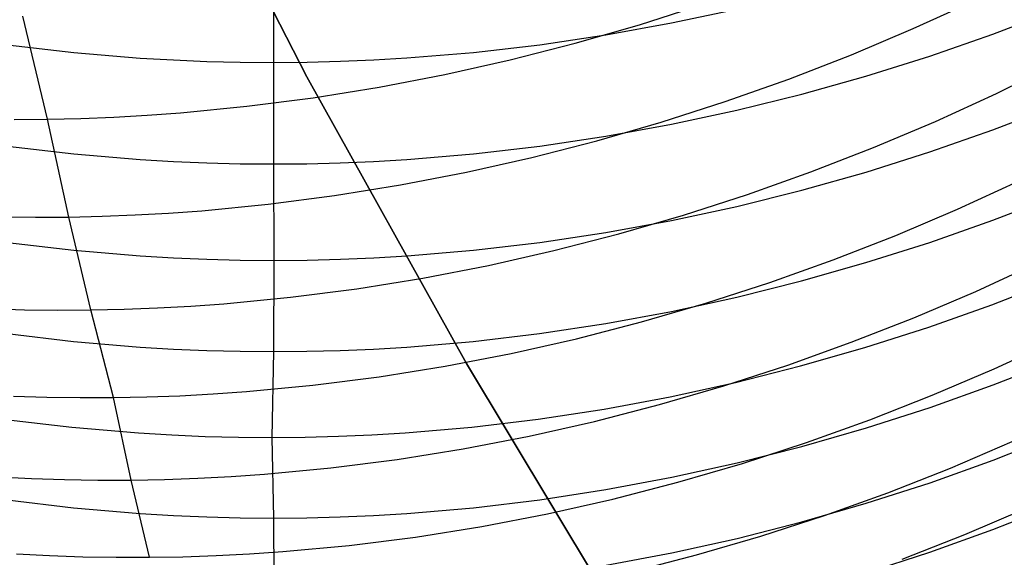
# Model space of a CAD drawing. Extents: x -383 to 1849, y -1185 to -529.
# Tile 39 of 256: x -325.96 to -318.77, y -1115.44 to -1111.52. Entities that reach past the tile are written whole.
import ezdxf

# ---------------------------------------------------------------- set-up
doc = ezdxf.new("R2010")
doc.units = 0
doc.layers.add('PREDEFINITO', color=7, linetype='CONTINUOUS')

msp = doc.modelspace()

# ---------------------------------------------------------------- linework, layer by layer
at = {"layer": 'PREDEFINITO'}
for p, q in [((-324.9511, -1109.8048, 420), (-323.8587, -1111.9358, 420)), ((-324.9511, -1109.8048, 370), (-323.8587, -1111.9358, 370)), ((-323.8587, -1111.9358, 395), (-324.9511, -1109.8048, 395)), ((-324.9511, -1109.8048, 420), (-323.8587, -1111.9358, 420)), ((-324.1027, -1111.0516, 615.8835), (-324.1017, -1111.8307, 613.9938)), ((-321.4309, -1111.555, 538.0974), (-320.9644, -1111.4057, 538.1183)), ((-321.1976, -1111.5427, 613.8891), (-320.7209, -1111.4409, 613.852)), ((-319.4328, -1111.5835, 540.1265), (-318.9865, -1111.38, 540.1699)), ((-325.7527, -1112.2442, 538.198), (-325.9316, -1111.4925, 536.3086)), ((-318.8523, -1111.6245, 611.7667), (-318.397, -1111.4507, 611.7073)), ((-321.9014, -1111.6904, 538.0827), (-321.4309, -1111.555, 538.0974)), ((-321.6772, -1111.6296, 613.9206), (-321.1976, -1111.5427, 613.8891)), ((-319.885, -1111.7741, 540.0888), (-319.4328, -1111.5835, 540.1265)), ((-322.1592, -1111.7013, 613.9467), (-321.6772, -1111.6296, 613.9206)), ((-319.3128, -1111.7846, 611.8214), (-318.8523, -1111.6245, 611.7667)), ((-326.0447, -1111.7018, 613.9469), (-325.5606, -1111.7579, 613.9673)), ((-322.6431, -1111.7575, 613.9671), (-322.1592, -1111.7013, 613.9467)), ((-322.3754, -1111.8117, 538.0744), (-321.9014, -1111.6904, 538.0827)), ((-325.5606, -1111.7579, 613.9673), (-325.075, -1111.7982, 613.9819)), ((-325.075, -1111.7982, 613.9819), (-324.8319, -1111.8124, 613.9871)), ((-323.3715, -1111.8122, 613.987), (-323.1285, -1111.798, 613.9818)), ((-323.1285, -1111.798, 613.9818), (-322.6431, -1111.7575, 613.9671)), ((-320.3425, -1111.9515, 540.0568), (-319.885, -1111.7741, 540.0888)), ((-319.7781, -1111.9306, 611.8712), (-319.3128, -1111.7846, 611.8214)), ((-324.8319, -1111.8124, 613.9871), (-324.5886, -1111.8226, 613.9908)), ((-324.5886, -1111.8226, 613.9908), (-324.3452, -1111.8287, 613.993)), ((-324.3452, -1111.8287, 613.993), (-324.1017, -1111.8307, 613.9938)), ((-324.1017, -1111.8307, 613.9938), (-324.102, -1112.5716, 612.0901)), ((-324.1017, -1111.8307, 613.9938), (-323.8582, -1111.8287, 613.993)), ((-323.8582, -1111.8287, 613.993), (-323.6148, -1111.8225, 613.9908)), ((-323.6148, -1111.8225, 613.9908), (-323.3715, -1111.8122, 613.987)), ((-322.8525, -1111.9187, 538.0724), (-322.3754, -1111.8117, 538.0744)), ((-318.8255, -1112.0561, 542.0897), (-318.3859, -1111.839, 542.1366)), ((-323.8587, -1111.9358, 420), (-322.6942, -1114.0282, 420)), ((-323.8587, -1111.9358, 370), (-322.6942, -1114.0282, 370)), ((-322.6942, -1114.0282, 395), (-323.8587, -1111.9358, 395)), ((-323.8587, -1111.9358, 420), (-322.6942, -1114.0282, 420)), ((-323.3322, -1112.011, 538.0769), (-322.8525, -1111.9187, 538.0724)), ((-320.2476, -1112.0624, 611.9162), (-319.7781, -1111.9306, 611.8712)), ((-323.814, -1112.0885, 538.0878), (-323.3322, -1112.011, 538.0769)), ((-320.8051, -1112.1155, 540.0306), (-320.3425, -1111.9515, 540.0568)), ((-324.2974, -1112.1508, 538.1053), (-323.814, -1112.0885, 538.0878)), ((-320.721, -1112.1796, 611.9563), (-320.2476, -1112.0624, 611.9162)), ((-319.2716, -1112.2604, 542.0482), (-318.8255, -1112.0561, 542.0897)), ((-324.782, -1112.1976, 538.1295), (-324.2974, -1112.1508, 538.1053)), ((-321.2721, -1112.2657, 540.0103), (-320.8051, -1112.1155, 540.0306)), ((-318.8518, -1112.322, 609.866), (-318.3965, -1112.147, 609.8101)), ((-325.5099, -1112.2385, 538.1783), (-325.2672, -1112.2289, 538.1604)), ((-325.2672, -1112.2289, 538.1604), (-325.0246, -1112.2152, 538.1441)), ((-325.0246, -1112.2152, 538.1441), (-324.782, -1112.1976, 538.1295)), ((-321.1978, -1112.2821, 611.9913), (-320.721, -1112.1796, 611.9563)), ((-325.9953, -1112.2458, 538.2194), (-325.7527, -1112.2442, 538.198)), ((-325.7527, -1112.2442, 538.198), (-325.5099, -1112.2385, 538.1783)), ((-325.5971, -1112.9586, 540.1027), (-325.7527, -1112.2442, 538.198)), ((-321.7431, -1112.4021, 539.996), (-321.2721, -1112.2657, 540.0103)), ((-321.6774, -1112.3695, 612.0211), (-321.1978, -1112.2821, 611.9913)), ((-319.7235, -1112.4517, 542.0121), (-319.2716, -1112.2604, 542.0482)), ((-322.1594, -1112.4415, 612.0457), (-321.6774, -1112.3695, 612.0211)), ((-319.3123, -1112.4831, 609.9175), (-318.8518, -1112.322, 609.866)), ((-326.0451, -1112.4416, 612.0457), (-325.5609, -1112.4981, 612.065)), ((-322.6434, -1112.498, 612.065), (-322.1594, -1112.4415, 612.0457)), ((-322.2176, -1112.5242, 539.9876), (-321.7431, -1112.4021, 539.996)), ((-325.5609, -1112.4981, 612.065), (-325.0754, -1112.5387, 612.0789)), ((-323.1288, -1112.5387, 612.0789), (-322.6434, -1112.498, 612.065)), ((-320.181, -1112.6298, 541.9815), (-319.7235, -1112.4517, 542.0121)), ((-319.7775, -1112.6301, 609.9645), (-319.3123, -1112.4831, 609.9175)), ((-325.0754, -1112.5387, 612.0789), (-324.8323, -1112.5531, 612.0838)), ((-324.8323, -1112.5531, 612.0838), (-324.5889, -1112.5633, 612.0873)), ((-324.5889, -1112.5633, 612.0873), (-324.3455, -1112.5695, 612.0894)), ((-324.3455, -1112.5695, 612.0894), (-324.102, -1112.5716, 612.0901)), ((-324.102, -1112.5716, 612.0901), (-323.8586, -1112.5695, 612.0894)), ((-324.102, -1112.5716, 612.0901), (-324.1015, -1113.2751, 610.1706)), ((-323.8586, -1112.5695, 612.0894), (-323.6151, -1112.5633, 612.0873)), ((-323.6151, -1112.5633, 612.0873), (-323.3719, -1112.553, 612.0838)), ((-323.3719, -1112.553, 612.0838), (-323.1288, -1112.5387, 612.0789)), ((-322.6952, -1112.6318, 539.9853), (-322.2176, -1112.5242, 539.9876)), ((-323.1753, -1112.7246, 539.9892), (-322.6952, -1112.6318, 539.9853)), ((-320.6434, -1112.7943, 541.9563), (-320.181, -1112.6298, 541.9815)), ((-320.2471, -1112.7627, 610.0069), (-319.7775, -1112.6301, 609.9645)), ((-323.6574, -1112.8025, 539.9992), (-323.1753, -1112.7246, 539.9892)), ((-319.11, -1112.901, 543.981), (-318.6646, -1112.6959, 544.0206)), ((-324.1412, -1112.8651, 540.0155), (-323.6574, -1112.8025, 539.9992)), ((-321.1103, -1112.945, 541.9368), (-320.6434, -1112.7943, 541.9563)), ((-320.7205, -1112.8807, 610.0446), (-320.2471, -1112.7627, 610.0069)), ((-318.8528, -1112.9812, 607.9521), (-318.3974, -1112.8052, 607.8997)), ((-324.626, -1112.9122, 540.0382), (-324.1412, -1112.8651, 540.0155)), ((-325.3543, -1112.953, 540.0841), (-325.1115, -1112.9434, 540.0672)), ((-325.1115, -1112.9434, 540.0672), (-324.8687, -1112.9298, 540.0519)), ((-324.8687, -1112.9298, 540.0519), (-324.626, -1112.9122, 540.0382)), ((-321.5813, -1113.0816, 541.9229), (-321.1103, -1112.945, 541.9368)), ((-321.1972, -1112.9838, 610.0775), (-320.7205, -1112.8807, 610.0446)), ((-319.5613, -1113.093, 543.9466), (-319.11, -1112.901, 543.981)), ((-326.0824, -1112.9576, 540.1446), (-325.8399, -1112.9601, 540.1228)), ((-325.8399, -1112.9601, 540.1228), (-325.5971, -1112.9586, 540.1027)), ((-325.5971, -1112.9586, 540.1027), (-325.3543, -1112.953, 540.0841)), ((-325.4358, -1113.6364, 542.0224), (-325.5971, -1112.9586, 540.1027)), ((-321.6768, -1113.0718, 610.1056), (-321.1972, -1112.9838, 610.0775)), ((-319.3133, -1113.1434, 608.0005), (-318.8528, -1112.9812, 607.9521)), ((-322.1589, -1113.1443, 610.1288), (-321.6768, -1113.0718, 610.1056)), ((-322.0558, -1113.2039, 541.9147), (-321.5813, -1113.0816, 541.9229)), ((-320.0182, -1113.2716, 543.9173), (-319.5613, -1113.093, 543.9466)), ((-326.0446, -1113.1442, 610.1288), (-325.5604, -1113.2011, 610.147)), ((-322.6428, -1113.2012, 610.147), (-322.1589, -1113.1443, 610.1288)), ((-319.7786, -1113.2913, 608.0446), (-319.3133, -1113.1434, 608.0005)), ((-325.5604, -1113.2011, 610.147), (-325.0749, -1113.2421, 610.1601)), ((-323.1282, -1113.2421, 610.1601), (-322.6428, -1113.2012, 610.147)), ((-322.5333, -1113.3116, 541.9123), (-322.0558, -1113.2039, 541.9147)), ((-325.0749, -1113.2421, 610.1601), (-324.8317, -1113.2565, 610.1647)), ((-324.8317, -1113.2565, 610.1647), (-324.5884, -1113.2668, 610.168)), ((-324.5884, -1113.2668, 610.168), (-324.345, -1113.2731, 610.17)), ((-324.345, -1113.2731, 610.17), (-324.1015, -1113.2751, 610.1706)), ((-324.1015, -1113.2751, 610.1706), (-324.1029, -1113.9406, 608.2381)), ((-324.1015, -1113.2751, 610.1706), (-323.858, -1113.2731, 610.17)), ((-323.858, -1113.2731, 610.17), (-323.6146, -1113.2668, 610.168)), ((-323.6146, -1113.2668, 610.168), (-323.3713, -1113.2565, 610.1647)), ((-323.3713, -1113.2565, 610.1647), (-323.1282, -1113.2421, 610.1601)), ((-320.4802, -1113.4365, 543.8933), (-320.0182, -1113.2716, 543.9173)), ((-320.2483, -1113.4248, 608.0843), (-319.7786, -1113.2913, 608.0446)), ((-318.9772, -1113.501, 545.9293), (-318.5315, -1113.2951, 545.9669)), ((-323.0134, -1113.4044, 541.9157), (-322.5333, -1113.3116, 541.9123)), ((-323.4956, -1113.4821, 541.925), (-323.0134, -1113.4044, 541.9157)), ((-320.9466, -1113.5875, 543.8745), (-320.4802, -1113.4365, 543.8933)), ((-320.7217, -1113.5435, 608.1197), (-320.2483, -1113.4248, 608.0843)), ((-318.8594, -1113.5981, 606.0248), (-318.4034, -1113.4206, 605.9757)), ((-323.9795, -1113.5445, 541.9403), (-323.4956, -1113.4821, 541.925)), ((-319.4288, -1113.6937, 545.8965), (-318.9772, -1113.501, 545.9293)), ((-324.7072, -1113.6085, 541.9745), (-324.4644, -1113.5911, 541.9616)), ((-324.4644, -1113.5911, 541.9616), (-323.9795, -1113.5445, 541.9403)), ((-321.4172, -1113.7243, 543.8612), (-320.9466, -1113.5875, 543.8745)), ((-321.1985, -1113.6473, 608.1507), (-320.7217, -1113.5435, 608.1197)), ((-319.3206, -1113.7616, 606.0701), (-318.8594, -1113.5981, 606.0248)), ((-326.1638, -1113.6276, 542.0842), (-325.9213, -1113.6346, 542.062)), ((-325.9213, -1113.6346, 542.062), (-325.6787, -1113.6375, 542.0415)), ((-325.6787, -1113.6375, 542.0415), (-325.4358, -1113.6364, 542.0224)), ((-325.4358, -1113.6364, 542.0224), (-325.193, -1113.6312, 542.0049)), ((-325.2715, -1114.2757, 543.9541), (-325.4358, -1113.6364, 542.0224)), ((-325.193, -1113.6312, 542.0049), (-324.95, -1113.6218, 541.9889)), ((-324.95, -1113.6218, 541.9889), (-324.7072, -1113.6085, 541.9745)), ((-321.6781, -1113.7358, 608.177), (-321.1985, -1113.6473, 608.1507)), ((-322.1602, -1113.8088, 608.1988), (-321.6781, -1113.7358, 608.177)), ((-321.8914, -1113.8466, 543.8532), (-321.4172, -1113.7243, 543.8612)), ((-319.886, -1113.8729, 545.8686), (-319.4288, -1113.6937, 545.8965)), ((-326.046, -1113.8089, 608.1988), (-325.5618, -1113.8661, 608.2159)), ((-322.6442, -1113.866, 608.2159), (-322.1602, -1113.8088, 608.1988)), ((-319.7866, -1113.9109, 606.1114), (-319.3206, -1113.7616, 606.0701)), ((-325.5618, -1113.8661, 608.2159), (-325.0763, -1113.9073, 608.2282)), ((-323.1296, -1113.9072, 608.2282), (-322.6442, -1113.866, 608.2159)), ((-322.3687, -1113.9543, 543.8507), (-321.8914, -1113.8466, 543.8532)), ((-320.3482, -1114.0383, 545.8456), (-319.886, -1113.8729, 545.8686)), ((-318.8428, -1114.0659, 547.8888), (-318.3972, -1113.8593, 547.9244)), ((-325.0763, -1113.9073, 608.2282), (-324.8331, -1113.9218, 608.2325)), ((-324.8331, -1113.9218, 608.2325), (-324.5898, -1113.9322, 608.2356)), ((-324.5898, -1113.9322, 608.2356), (-324.3464, -1113.9385, 608.2375)), ((-324.3464, -1113.9385, 608.2375), (-324.1029, -1113.9406, 608.2381)), ((-324.1029, -1113.9406, 608.2381), (-324.1148, -1114.5672, 606.293)), ((-324.1029, -1113.9406, 608.2381), (-323.8594, -1113.9384, 608.2375)), ((-323.8594, -1113.9384, 608.2375), (-323.616, -1113.9322, 608.2356)), ((-323.616, -1113.9322, 608.2356), (-323.3727, -1113.9218, 608.2325)), ((-323.3727, -1113.9218, 608.2325), (-323.1296, -1113.9072, 608.2282)), ((-322.8486, -1114.0469, 543.8538), (-322.3687, -1113.9543, 543.8507)), ((-320.2568, -1114.0455, 606.1486), (-319.7866, -1113.9109, 606.1114)), ((-322.6942, -1114.0282, 420), (-321.4588, -1116.0796, 420)), ((-322.6942, -1114.0282, 370), (-321.4588, -1116.0796, 370)), ((-321.4588, -1116.0796, 395), (-322.6942, -1114.0282, 395)), ((-322.6942, -1114.0282, 420), (-321.4588, -1116.0796, 420)), ((-318.8489, -1114.1828, 604.0869), (-318.3932, -1114.0044, 604.0413)), ((-323.3308, -1114.1242, 543.8624), (-322.8486, -1114.0469, 543.8538)), ((-320.815, -1114.1897, 545.8276), (-320.3482, -1114.0383, 545.8456)), ((-320.7309, -1114.1654, 606.1818), (-320.2568, -1114.0455, 606.1486)), ((-319.2943, -1114.2592, 547.8577), (-318.8428, -1114.0659, 547.8888)), ((-323.8146, -1114.1861, 543.8767), (-323.3308, -1114.1242, 543.8624)), ((-321.2082, -1114.2701, 606.2108), (-320.7309, -1114.1654, 606.1818)), ((-324.5425, -1114.2491, 543.9089), (-324.2996, -1114.2321, 543.8967)), ((-324.2996, -1114.2321, 543.8967), (-323.8146, -1114.1861, 543.8767)), ((-321.2858, -1114.3269, 545.8147), (-320.815, -1114.1897, 545.8276)), ((-319.3097, -1114.3472, 604.129), (-318.8489, -1114.1828, 604.0869)), ((-326.0001, -1114.2653, 544.0124), (-325.7574, -1114.2729, 543.9915)), ((-325.7574, -1114.2729, 543.9915), (-325.5145, -1114.2764, 543.9721)), ((-325.5145, -1114.2764, 543.9721), (-325.2715, -1114.2757, 543.9541)), ((-325.2715, -1114.2757, 543.9541), (-325.0285, -1114.271, 543.9375)), ((-325.1413, -1114.8779, 545.9), (-325.2715, -1114.2757, 543.9541)), ((-325.0285, -1114.271, 543.9375), (-324.7854, -1114.2621, 543.9225)), ((-324.7854, -1114.2621, 543.9225), (-324.5425, -1114.2491, 543.9089)), ((-321.6883, -1114.3595, 606.2355), (-321.2082, -1114.2701, 606.2108)), ((-319.7513, -1114.4389, 547.8312), (-319.2943, -1114.2592, 547.8577)), ((-322.1709, -1114.4333, 606.256), (-321.6883, -1114.3595, 606.2355)), ((-321.7602, -1114.4495, 545.8069), (-321.2858, -1114.3269, 545.8147)), ((-319.7754, -1114.4971, 604.1673), (-319.3097, -1114.3472, 604.129)), ((-326.0581, -1114.4356, 606.2566), (-325.574, -1114.493, 606.2725)), ((-322.6552, -1114.4913, 606.272), (-322.1709, -1114.4333, 606.256)), ((-322.2378, -1114.5572, 545.8042), (-321.7602, -1114.4495, 545.8069)), ((-320.2134, -1114.6047, 547.8094), (-319.7513, -1114.4389, 547.8312)), ((-325.574, -1114.493, 606.2725), (-325.0884, -1114.5342, 606.2839)), ((-323.3843, -1114.5478, 606.2876), (-323.141, -1114.5331, 606.2835)), ((-323.141, -1114.5331, 606.2835), (-322.6552, -1114.4913, 606.272)), ((-320.2453, -1114.6324, 604.2019), (-319.7754, -1114.4971, 604.1673)), ((-325.0884, -1114.5342, 606.2839), (-324.8452, -1114.5487, 606.2879)), ((-324.8452, -1114.5487, 606.2879), (-324.6019, -1114.559, 606.2907)), ((-324.6019, -1114.559, 606.2907), (-324.3584, -1114.5652, 606.2924)), ((-324.3584, -1114.5652, 606.2924), (-324.1148, -1114.5672, 606.293)), ((-324.1148, -1114.5672, 606.293), (-323.8712, -1114.5649, 606.2924)), ((-324.1148, -1114.5672, 606.293), (-324.1028, -1115.1553, 604.3358)), ((-323.8712, -1114.5649, 606.2924), (-323.6277, -1114.5584, 606.2906)), ((-323.6277, -1114.5584, 606.2906), (-323.3843, -1114.5478, 606.2876)), ((-322.7179, -1114.6499, 545.8068), (-322.2378, -1114.5572, 545.8042)), ((-320.6802, -1114.7563, 547.7923), (-320.2134, -1114.6047, 547.8094)), ((-319.1622, -1114.7908, 549.8291), (-318.7115, -1114.5975, 549.8584)), ((-318.8502, -1114.7326, 602.1408), (-318.3949, -1114.5538, 602.0988)), ((-323.2002, -1114.7273, 545.8147), (-322.7179, -1114.6499, 545.8068)), ((-320.7191, -1114.7527, 604.2327), (-320.2453, -1114.6324, 604.2019)), ((-323.6842, -1114.789, 545.8279), (-323.2002, -1114.7273, 545.8147)), ((-319.3108, -1114.8972, 602.1794), (-318.8502, -1114.7326, 602.1408)), ((-324.1693, -1114.8349, 545.8464), (-323.6842, -1114.789, 545.8279)), ((-321.1963, -1114.8579, 604.2596), (-320.7191, -1114.7527, 604.2327)), ((-321.151, -1114.8936, 547.78), (-320.6802, -1114.7563, 547.7923)), ((-319.6184, -1114.9704, 549.8041), (-319.1622, -1114.7908, 549.8291)), ((-326.1123, -1114.8548, 545.9755), (-325.8699, -1114.8667, 545.9546)), ((-325.8699, -1114.8667, 545.9546), (-325.6272, -1114.8746, 545.935)), ((-325.6272, -1114.8746, 545.935), (-325.3843, -1114.8783, 545.9168)), ((-325.3843, -1114.8783, 545.9168), (-325.1413, -1114.8779, 545.9)), ((-325.1413, -1114.8779, 545.9), (-324.8983, -1114.8733, 545.8845)), ((-325.0076, -1115.4415, 547.8587), (-325.1413, -1114.8779, 545.9)), ((-324.8983, -1114.8733, 545.8845), (-324.6552, -1114.8646, 545.8704)), ((-324.6552, -1114.8646, 545.8704), (-324.4122, -1114.8518, 545.8578)), ((-324.4122, -1114.8518, 545.8578), (-324.1693, -1114.8349, 545.8464)), ((-321.6763, -1114.9477, 604.2826), (-321.1963, -1114.8579, 604.2596)), ((-322.1587, -1115.0217, 604.3016), (-321.6763, -1114.9477, 604.2826)), ((-321.6254, -1115.0162, 547.7724), (-321.151, -1114.8936, 547.78)), ((-319.7761, -1115.0474, 602.2147), (-319.3108, -1114.8972, 602.1794)), ((-326.0473, -1115.0217, 604.3018), (-325.5628, -1115.0797, 604.3166)), ((-322.643, -1115.0797, 604.3164), (-322.1587, -1115.0217, 604.3016)), ((-322.103, -1115.1239, 547.7697), (-321.6254, -1115.0162, 547.7724)), ((-320.0798, -1115.1361, 549.7835), (-319.6184, -1114.9704, 549.8041)), ((-325.5628, -1115.0797, 604.3166), (-325.0769, -1115.1215, 604.3272)), ((-323.1288, -1115.1215, 604.3271), (-322.643, -1115.0797, 604.3164)), ((-320.2457, -1115.1829, 602.2465), (-319.7761, -1115.0474, 602.2147)), ((-319.0576, -1115.276, 551.8132), (-318.6067, -1115.0822, 551.8408)), ((-318.8515, -1115.2386, 600.1836), (-318.3962, -1115.059, 600.1451)), ((-325.0769, -1115.1215, 604.3272), (-324.8336, -1115.1362, 604.331)), ((-324.8336, -1115.1362, 604.331), (-324.5901, -1115.1468, 604.3337)), ((-324.5901, -1115.1468, 604.3337), (-324.3465, -1115.1531, 604.3353)), ((-324.3465, -1115.1531, 604.3353), (-324.1028, -1115.1553, 604.3358)), ((-324.1028, -1115.1553, 604.3358), (-323.8591, -1115.1531, 604.3353)), ((-324.1028, -1115.1553, 604.3358), (-324.1012, -1115.705, 602.3691)), ((-323.8591, -1115.1531, 604.3353), (-323.6155, -1115.1468, 604.3336)), ((-323.6155, -1115.1468, 604.3336), (-323.3721, -1115.1362, 604.3309)), ((-323.3721, -1115.1362, 604.3309), (-323.1288, -1115.1215, 604.3271)), ((-322.5832, -1115.2164, 547.772), (-322.103, -1115.1239, 547.7697)), ((-320.5459, -1115.2876, 549.7673), (-320.0798, -1115.1361, 549.7835)), ((-323.0656, -1115.2934, 547.7792), (-322.5832, -1115.2164, 547.772)), ((-320.7192, -1115.3034, 602.2748), (-320.2457, -1115.1829, 602.2465)), ((-319.3121, -1115.404, 600.219), (-318.8515, -1115.2386, 600.1836)), ((-323.5497, -1115.3547, 547.7914), (-323.0656, -1115.2934, 547.7792)), ((-321.196, -1115.4086, 602.2995), (-320.7192, -1115.3034, 602.2748)), ((-321.016, -1115.4246, 549.7555), (-320.5459, -1115.2876, 549.7673)), ((-319.5142, -1115.4562, 551.7896), (-319.0576, -1115.276, 551.8132)), ((-324.0351, -1115.4, 547.8087), (-323.5497, -1115.3547, 547.7914)), ((-325.9792, -1115.4164, 547.9294), (-325.7366, -1115.4289, 547.9098)), ((-325.7366, -1115.4289, 547.9098), (-325.4937, -1115.4372, 547.8915)), ((-325.4937, -1115.4372, 547.8915), (-325.2507, -1115.4414, 547.8745)), ((-325.2507, -1115.4414, 547.8745), (-325.0076, -1115.4415, 547.8587)), ((-325.0076, -1115.4415, 547.8587), (-324.7644, -1115.4373, 547.8443)), ((-324.7644, -1115.4373, 547.8443), (-324.5212, -1115.429, 547.8311)), ((-324.5212, -1115.429, 547.8311), (-324.2781, -1115.4166, 547.8193)), ((-324.2781, -1115.4166, 547.8193), (-324.0351, -1115.4, 547.8087)), ((-321.6758, -1115.4984, 602.3205), (-321.196, -1115.4086, 602.2995)), ((-321.4899, -1115.5468, 549.7483), (-321.016, -1115.4246, 549.7555)), ((-319.7775, -1115.5549, 600.2513), (-319.3121, -1115.404, 600.219))]:
    msp.add_line(p, q, dxfattribs=at)

doc.saveas('drawing.dxf')
